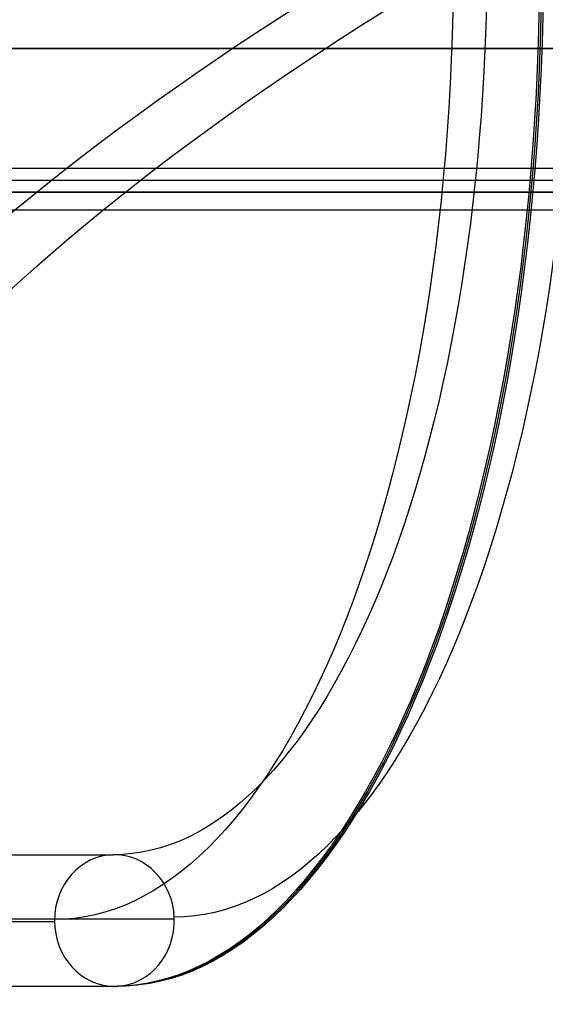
# Model space of a CAD drawing. Extents: x -225 to 225, y -83 to 164.
# Tile 15 of 22: x 45 to 67, y 10 to 51. Entities that reach past the tile are written whole.
import ezdxf

# ---------------------------------------------------------------- set-up
doc = ezdxf.new("R2010")
doc.units = 0
doc.header["$MEASUREMENT"] = 0
doc.layers.add('MODEL_238_2', color=1, linetype='CONTINUOUS')

msp = doc.modelspace()

# ---------------------------------------------------------------- linework, layer by layer
at = {"layer": 'MODEL_238_2'}
for p, q in [((97, 50, 25), (-97, 50, 25)), ((97, 50, 26), (-97, 50, 26)), ((-97, 50, 25.5), (97, 50, 25.5)), ((-95, 45, 25), (95, 45, 25)), ((-95, 45, 0.737), (95, 45, 0.737)), ((-95, 45, 12.868), (95, 45, 12.868)), ((-95, 44.5, 25), (95, 44.5, 25)), ((95, 44, 25), (-95, 44, 25)), ((-95, 44, 0.737), (95, 44, 0.737)), ((-95, 44, 12.868), (95, 44, 12.868)), ((-93.263, 43.263, -1), (93.263, 43.263, -1)), ((-93.263, 43.263), (93.263, 43.263)), ((34.504, 16.313, 26.029), (48.547, 16.317, 56.875)), ((51.097, 13.619, 55.715), (37.054, 13.616, 24.869)), ((46.092, 13.515, 57.993), (32.049, 13.511, 27.147)), ((48.642, 10.818, 56.833), (34.599, 10.814, 25.986))]:
    msp.add_line(p, q, dxfattribs=at)
at = {"layer": 'MODEL_238_2', "extrusion": (0.350159, 0.5, 0.792078)}
for radius, start, end in [(100, 338.54838, 42.7379), (96, 338.35098, 42.7379), (100, 42.7379, 132.7379), (96, 42.7379, 132.7379)]:
    msp.add_arc((-82.189, 58.117, 232.222), radius, start, end, dxfattribs=at)
at = {"layer": 'MODEL_238_2', "extrusion": (-0.222168, 0.865817, -0.448332)}
for radius, start, end in [(100, 27.60964, 117.60964), (96, 27.60964, 117.60964), (100, 297.60964, 27.60964), (96, 297.60964, 27.60964)]:
    msp.add_arc((-126.164, 196.081, -98.463), radius, start, end, dxfattribs=at)
at = {"layer": 'MODEL_238_2', "extrusion": (0.909961, 0.018987, -0.414258)}
for centre, radius in [((54.578, 72.348, 20.924), 39.279), ((54.578, 72.348, 23.673), 41.939), ((54.578, 72.348, 18.176), 41.939), ((54.578, 72.348, 20.834), 44.777), ((54.578, 72.348, 20.924), 44.779), ((54.578, 72.348, 21.014), 44.777)]:
    msp.add_arc(centre, radius, 94.5402, 180.4893, dxfattribs=at)
at = {"layer": 'MODEL_238_2', "extrusion": (0.414331, 0.000104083, 0.910126)}
for start, end in [(1.0748, 179.201), (182.9487, 1.0748), (179.201, 181.0748), (181.0748, 182.9487)]:
    msp.add_arc((13.555, -20.674, 71.88), 2.75, start, end, dxfattribs=at)

doc.saveas('drawing.dxf')
